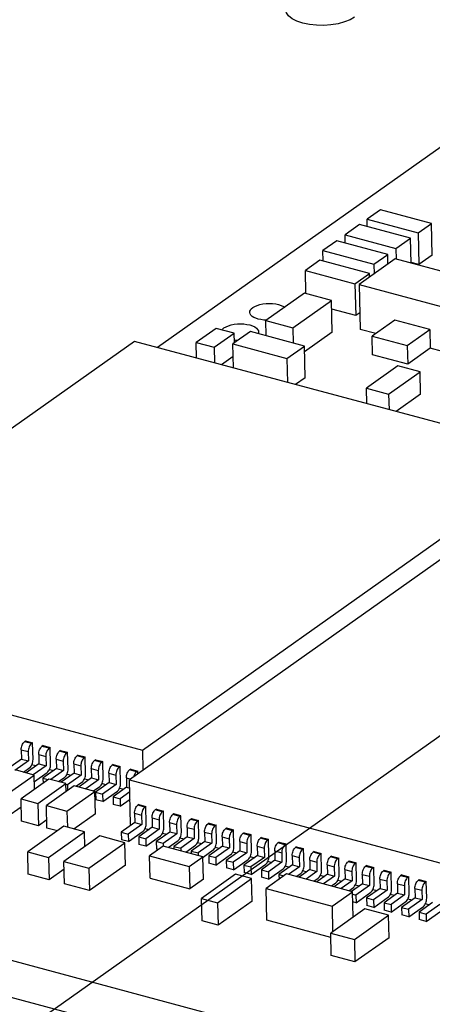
# Model space of a CAD drawing. Header units: millimetres. Extents: x 6 to 414, y 7 to 290.
# Tile 247 of 256: x 154.476 to 155.465, y 163.465 to 165.826. Entities that reach past the tile are written whole.
import ezdxf

# ---------------------------------------------------------------- set-up
doc = ezdxf.new("R2010")
doc.units = ezdxf.units.MM
doc.header["$LTSCALE"] = 23.1
doc.layers.get('0').update_dxf_attribs({"linetype": 'CONTINUOUS'})

msp = doc.modelspace()

# ---------------------------------------------------------------- linework, layer by layer
at = {"color": 7, "linetype": 'Continuous'}
for p, q in [((153.9561, 163.0259), (158.0754, 165.9475)), ((155.5332, 165.555), (154.8067, 165.0397)), ((155.3408, 165.3704), (155.3089, 165.3478)), ((155.463, 165.3376), (155.3408, 165.3704)), ((155.3089, 165.3478), (155.4311, 165.315)), ((155.3094, 165.3299), (155.3089, 165.3478)), ((155.2907, 165.3349), (155.2559, 165.3102)), ((155.4129, 165.3021), (155.2907, 165.3349)), ((155.4311, 165.315), (155.463, 165.3376)), ((155.4648, 165.2615), (155.463, 165.3376)), ((155.2559, 165.3102), (155.3781, 165.2774)), ((155.2563, 165.2908), (155.2559, 165.3102)), ((155.3781, 165.2774), (155.4129, 165.3021)), ((155.4144, 165.2423), (155.4129, 165.3021)), ((155.4311, 165.315), (155.4329, 165.2389)), ((155.2361, 165.2962), (155.2028, 165.2725)), ((155.3584, 165.2634), (155.2361, 165.2962)), ((155.3781, 165.2774), (155.3787, 165.2518)), ((155.2028, 165.2725), (155.325, 165.2397)), ((155.2034, 165.2472), (155.2028, 165.2725)), ((155.3765, 165.2524), (155.2898, 165.1909)), ((155.325, 165.2397), (155.3584, 165.2634)), ((155.3589, 165.24), (155.3584, 165.2634)), ((155.6285, 165.1848), (155.3765, 165.2524)), ((155.4648, 165.2615), (155.4329, 165.2389)), ((155.1958, 165.2492), (155.1609, 165.2245)), ((155.3146, 165.2173), (155.1958, 165.2492)), ((155.325, 165.2397), (155.3256, 165.2163)), ((155.4329, 165.2389), (155.4143, 165.2439)), ((155.1609, 165.2245), (155.2797, 165.1926)), ((155.1622, 165.1694), (155.1609, 165.2245)), ((155.2797, 165.1926), (155.3146, 165.2173)), ((155.3148, 165.2087), (155.3146, 165.2173)), ((155.2797, 165.1926), (155.2815, 165.1165)), ((155.2898, 165.1909), (155.5418, 165.1233)), ((155.2898, 165.1909), (155.2923, 165.0835)), ((155.159, 165.1702), (155.0663, 165.1045)), ((155.2237, 165.1529), (155.159, 165.1702)), ((155.1309, 165.0871), (155.2237, 165.1529)), ((155.2255, 165.0768), (155.2237, 165.1529)), ((155.2815, 165.1165), (155.2242, 165.1319)), ((155.2914, 165.1235), (155.2815, 165.1165)), ((154.9472, 165.086), (154.8994, 165.052)), ((154.9902, 165.0744), (154.9472, 165.086)), ((155.0679, 165.1056), (155.061, 165.106)), ((155.0663, 165.1045), (155.1309, 165.0871)), ((155.0671, 165.068), (155.0663, 165.1045)), ((155.1309, 165.0871), (155.1318, 165.0506)), ((155.3752, 165.1057), (155.321, 165.0673)), ((155.4593, 165.0832), (155.3752, 165.1057)), ((154.9424, 165.0405), (154.9902, 165.0744)), ((155.0291, 165.0781), (154.9874, 165.0485)), ((154.9908, 165.0509), (154.9902, 165.0744)), ((155.1585, 165.0434), (155.0291, 165.0781)), ((155.2255, 165.0768), (155.1589, 165.0295)), ((155.3298, 165.0734), (155.2923, 165.0835)), ((155.321, 165.0673), (155.4051, 165.0447)), ((155.3221, 165.0225), (155.321, 165.0673)), ((155.4051, 165.0447), (155.4593, 165.0832)), ((155.4593, 165.0832), (155.4603, 165.0384)), ((154.7513, 165.0546), (153.754, 164.3472)), ((155.7678, 164.7818), (154.7513, 165.0546)), ((154.8994, 165.052), (154.9424, 165.0405)), ((154.9003, 165.0146), (154.8994, 165.052)), ((154.9424, 165.0405), (154.9433, 165.0031)), ((154.9874, 165.0485), (155.1168, 165.0138)), ((154.9888, 164.9909), (154.9874, 165.0485)), ((155.1168, 165.0138), (155.1585, 165.0434)), ((155.1603, 164.9673), (155.1585, 165.0434)), ((155.4051, 165.0447), (155.4061, 165)), ((155.4603, 165.0384), (155.4061, 165)), ((155.5443, 165.0159), (155.4603, 165.0384)), ((154.9881, 165.0183), (154.9602, 164.9985)), ((155.4061, 165), (155.3221, 165.0225)), ((155.1168, 165.0138), (155.1182, 164.9561)), ((155.3829, 164.9958), (155.3077, 164.9425)), ((155.4357, 164.9816), (155.3829, 164.9958)), ((155.1603, 164.9673), (155.1373, 164.951)), ((155.3605, 164.9283), (155.4357, 164.9816)), ((155.4369, 164.9279), (155.4357, 164.9816)), ((155.3077, 164.9425), (155.3605, 164.9283)), ((155.3086, 164.905), (155.3077, 164.9425)), ((155.3605, 164.9283), (155.3614, 164.8909)), ((155.4369, 164.9279), (155.3783, 164.8863)), ((154.7705, 164.0745), (155.7678, 164.7818)), ((155.7369, 164.7106), (154.7396, 164.0033)), ((153.754, 164.3472), (154.7705, 164.0745)), ((154.4903, 164.0963), (154.4876, 164.0943)), ((154.5044, 164.0898), (154.4876, 164.0943)), ((154.4903, 164.0963), (154.5071, 164.0918)), ((154.4798, 164.0752), (154.4966, 164.0706)), ((154.4798, 164.0752), (154.4803, 164.0528)), ((154.4966, 164.0706), (154.4971, 164.0483)), ((154.5071, 164.0918), (154.5044, 164.0898)), ((154.5081, 164.0515), (154.5071, 164.0918)), ((154.5323, 164.085), (154.5296, 164.0831)), ((154.5464, 164.0786), (154.5296, 164.0831)), ((154.5323, 164.085), (154.5491, 164.0805)), ((154.5491, 164.0805), (154.5464, 164.0786)), ((154.5501, 164.0402), (154.5491, 164.0805)), ((154.5743, 164.0737), (154.5716, 164.0718)), ((154.5884, 164.0673), (154.5716, 164.0718)), ((154.5743, 164.0737), (154.5911, 164.0692)), ((154.7705, 164.0745), (154.7716, 164.026)), ((154.4803, 164.0528), (154.4478, 164.0297)), ((154.4971, 164.0483), (154.4646, 164.0252)), ((154.4803, 164.0528), (154.4971, 164.0483)), ((154.5218, 164.0639), (154.5386, 164.0594)), ((154.5218, 164.0639), (154.5223, 164.0415)), ((154.5386, 164.0594), (154.5392, 164.037)), ((154.5638, 164.0526), (154.5806, 164.0481)), ((154.5638, 164.0526), (154.5644, 164.0302)), ((154.5806, 164.0481), (154.5812, 164.0257)), ((154.5911, 164.0692), (154.5884, 164.0673)), ((154.5921, 164.0289), (154.5911, 164.0692)), ((154.6164, 164.0625), (154.6136, 164.0605)), ((154.6304, 164.056), (154.6136, 164.0605)), ((154.6164, 164.0625), (154.6332, 164.0579)), ((154.6332, 164.0579), (154.6304, 164.056)), ((154.6341, 164.0177), (154.6332, 164.0579)), ((154.6584, 164.0512), (154.6556, 164.0493)), ((154.6724, 164.0448), (154.6556, 164.0493)), ((154.6584, 164.0512), (154.6752, 164.0467)), ((154.6752, 164.0467), (154.6724, 164.0448)), ((154.6761, 164.0064), (154.6752, 164.0467)), ((154.5109, 164.0145), (154.4684, 164.0259)), ((154.485, 164.0214), (154.5003, 164.0323)), ((154.5223, 164.0415), (154.4916, 164.0197)), ((154.515, 164.0363), (154.5048, 164.039)), ((154.5392, 164.037), (154.5084, 164.0151)), ((154.5223, 164.0415), (154.5392, 164.037)), ((154.5644, 164.0302), (154.5318, 164.0072)), ((154.557, 164.025), (154.5468, 164.0278)), ((154.5812, 164.0257), (154.5504, 164.0039)), ((154.5644, 164.0302), (154.5812, 164.0257)), ((154.6058, 164.0413), (154.6226, 164.0368)), ((154.6058, 164.0413), (154.6064, 164.019)), ((154.6226, 164.0368), (154.6232, 164.0145)), ((154.6478, 164.0301), (154.6646, 164.0256)), ((154.6478, 164.0301), (154.6484, 164.0077)), ((154.6646, 164.0256), (154.6652, 164.0032)), ((154.7004, 164.0399), (154.6977, 164.038)), ((154.7145, 164.0335), (154.6977, 164.038)), ((154.7004, 164.0399), (154.7172, 164.0354)), ((154.7172, 164.0354), (154.7145, 164.0335)), ((154.7181, 163.9951), (154.7172, 164.0354)), ((154.7424, 164.0286), (154.7397, 164.0267)), ((154.7565, 164.0222), (154.7397, 164.0267)), ((154.7424, 164.0286), (154.7592, 164.0241)), ((154.7592, 164.0241), (154.7565, 164.0222)), ((154.7593, 164.0173), (154.7592, 164.0241)), ((154.4439, 163.967), (154.5109, 164.0145)), ((154.5463, 164.005), (154.4794, 163.9575)), ((154.5117, 163.9804), (154.5109, 164.0145)), ((154.5113, 163.999), (154.5423, 164.021)), ((154.5318, 164.0072), (154.5446, 164.0037)), ((154.5318, 164.0072), (154.5321, 163.9949)), ((154.5868, 163.9941), (154.5463, 164.005)), ((154.569, 163.9989), (154.5843, 164.0097)), ((154.6064, 164.019), (154.5756, 163.9971)), ((154.599, 164.0137), (154.5888, 164.0165)), ((154.6232, 164.0145), (154.5906, 163.9914)), ((154.6064, 164.019), (154.6232, 164.0145)), ((154.6484, 164.0077), (154.6176, 163.9858)), ((154.641, 164.0025), (154.6308, 164.0052)), ((154.6652, 164.0032), (154.6344, 163.9813)), ((154.6484, 164.0077), (154.6652, 164.0032)), ((154.6898, 164.0188), (154.7066, 164.0143)), ((154.6898, 164.0188), (154.6904, 163.9964)), ((154.7066, 164.0143), (154.7072, 163.9919)), ((154.7318, 164.0075), (154.7418, 164.0048)), ((154.7318, 164.0075), (154.7324, 163.9851)), ((154.7396, 164.0033), (155.7561, 163.7305)), ((154.7421, 163.8958), (154.7396, 164.0033)), ((154.5199, 163.9466), (154.5868, 163.9941)), ((154.6071, 163.9887), (154.5401, 163.9412)), ((154.5864, 163.9925), (154.5906, 163.9914)), ((154.5873, 163.9746), (154.5868, 163.9941)), ((154.5895, 163.9279), (154.6564, 163.9754)), ((154.5906, 163.9914), (154.591, 163.9772)), ((154.6564, 163.9754), (154.6071, 163.9887)), ((154.611, 163.9876), (154.6263, 163.9985)), ((154.653, 163.9763), (154.6683, 163.9872)), ((154.6577, 163.9217), (154.6564, 163.9754)), ((154.6904, 163.9964), (154.6578, 163.9734)), ((154.683, 163.9912), (154.6728, 163.9939)), ((154.7072, 163.9919), (154.6747, 163.9688)), ((154.6751, 163.9509), (154.7103, 163.9759)), ((154.6904, 163.9964), (154.7072, 163.9919)), ((154.7324, 163.9851), (154.6999, 163.9621)), ((154.725, 163.9799), (154.7148, 163.9827)), ((154.7324, 163.9851), (154.7401, 163.9831)), ((154.4794, 163.9575), (154.5199, 163.9466)), ((154.4807, 163.9038), (154.4794, 163.9575)), ((154.6578, 163.9734), (154.6747, 163.9688)), ((154.6578, 163.9734), (154.6583, 163.9554)), ((154.6751, 163.9509), (154.6583, 163.9554)), ((154.6747, 163.9688), (154.6751, 163.9509)), ((154.6999, 163.9621), (154.7167, 163.9576)), ((154.6999, 163.9621), (154.7003, 163.9442)), ((154.7403, 163.9743), (154.7167, 163.9576)), ((154.7167, 163.9576), (154.7171, 163.9397)), ((154.7171, 163.9397), (154.7407, 163.9564)), ((154.4798, 163.9378), (154.4452, 163.9133)), ((154.5199, 163.9466), (154.5212, 163.8929)), ((154.5401, 163.9412), (154.5895, 163.9279)), ((154.5414, 163.8875), (154.5401, 163.9412)), ((154.5895, 163.9279), (154.5904, 163.8894)), ((154.7171, 163.9397), (154.7003, 163.9442)), ((154.7619, 163.9439), (154.7592, 163.942)), ((154.776, 163.9375), (154.7592, 163.942)), ((154.7619, 163.9439), (154.7787, 163.9394)), ((154.7787, 163.9394), (154.776, 163.9375)), ((154.7796, 163.8991), (154.7787, 163.9394)), ((154.8039, 163.9327), (154.8012, 163.9307)), ((154.818, 163.9262), (154.8012, 163.9307)), ((154.8039, 163.9327), (154.8207, 163.9281)), ((154.8207, 163.9281), (154.818, 163.9262)), ((154.8216, 163.8879), (154.8207, 163.9281)), ((153.207, 163.9051), (155.7147, 163.2322)), ((154.5409, 163.9069), (154.5212, 163.8929)), ((154.6577, 163.9217), (154.6061, 163.8851)), ((154.7514, 163.9228), (154.7682, 163.9183)), ((154.7514, 163.9228), (154.7519, 163.9004)), ((154.7682, 163.9183), (154.7687, 163.8959)), ((154.7934, 163.9115), (154.8102, 163.907)), ((154.7934, 163.9115), (154.7939, 163.8892)), ((154.8102, 163.907), (154.8107, 163.8846)), ((154.8459, 163.9214), (154.8432, 163.9195)), ((154.86, 163.915), (154.8432, 163.9195)), ((154.8627, 163.9169), (154.8459, 163.9214)), ((154.8627, 163.9169), (154.86, 163.915)), ((154.8636, 163.8766), (154.8627, 163.9169)), ((154.8879, 163.9101), (154.8852, 163.9082)), ((154.902, 163.9037), (154.8852, 163.9082)), ((154.8879, 163.9101), (154.9047, 163.9056)), ((154.9047, 163.9056), (154.902, 163.9037)), ((154.9056, 163.8653), (154.9047, 163.9056)), ((154.5212, 163.8929), (154.4807, 163.9038)), ((154.5819, 163.8917), (154.4953, 163.8303)), ((154.5664, 163.8807), (154.5414, 163.8875)), ((154.6316, 163.8783), (154.5819, 163.8917)), ((154.7519, 163.9004), (154.7194, 163.8774)), ((154.7687, 163.8959), (154.7362, 163.8729)), ((154.7421, 163.8958), (154.7445, 163.8952)), ((154.7519, 163.9004), (154.7687, 163.8959)), ((154.7939, 163.8892), (154.7614, 163.8661)), ((154.7763, 163.8867), (154.7865, 163.8839)), ((154.8107, 163.8846), (154.7782, 163.8616)), ((154.7939, 163.8892), (154.8107, 163.8846)), ((154.8354, 163.9003), (154.8522, 163.8958)), ((154.8354, 163.9003), (154.8359, 163.8779)), ((154.8522, 163.8958), (154.8527, 163.8734)), ((154.8774, 163.889), (154.8942, 163.8845)), ((154.8774, 163.889), (154.8779, 163.8666)), ((154.8942, 163.8845), (154.8947, 163.8621)), ((154.9299, 163.8988), (154.9272, 163.8969)), ((154.944, 163.8924), (154.9272, 163.8969)), ((154.9299, 163.8988), (154.9467, 163.8943)), ((154.9467, 163.8943), (154.944, 163.8924)), ((154.9477, 163.854), (154.9467, 163.8943)), ((154.9719, 163.8876), (154.9692, 163.8856)), ((154.986, 163.8811), (154.9692, 163.8856)), ((154.9719, 163.8876), (154.9887, 163.8831)), ((154.9887, 163.8831), (154.986, 163.8811)), ((154.9897, 163.8428), (154.9887, 163.8831)), ((154.5451, 163.8169), (154.6316, 163.8783)), ((154.6685, 163.8684), (154.582, 163.807)), ((154.6325, 163.8429), (154.6316, 163.8783)), ((154.7285, 163.8523), (154.6685, 163.8684)), ((154.7194, 163.8774), (154.7362, 163.8729)), ((154.7194, 163.8774), (154.7198, 163.8595)), ((154.7366, 163.855), (154.7198, 163.8595)), ((154.7362, 163.8729), (154.7366, 163.855)), ((154.7366, 163.855), (154.7718, 163.8799)), ((154.7614, 163.8661), (154.7782, 163.8616)), ((154.7614, 163.8661), (154.7618, 163.8482)), ((154.7782, 163.8616), (154.7786, 163.8437)), ((154.7786, 163.8437), (154.8138, 163.8687)), ((154.8359, 163.8779), (154.8034, 163.8548)), ((154.8183, 163.8754), (154.8285, 163.8727)), ((154.8527, 163.8734), (154.8202, 163.8503)), ((154.832, 163.8405), (154.8558, 163.8574)), ((154.8527, 163.8734), (154.8359, 163.8779)), ((154.8779, 163.8666), (154.8454, 163.8435)), ((154.8603, 163.8641), (154.8705, 163.8614)), ((154.8947, 163.8621), (154.8622, 163.839)), ((154.8779, 163.8666), (154.8947, 163.8621)), ((154.9194, 163.8777), (154.9362, 163.8732)), ((154.9194, 163.8777), (154.9199, 163.8553)), ((154.9362, 163.8732), (154.9367, 163.8508)), ((154.9614, 163.8665), (154.9782, 163.8619)), ((154.9614, 163.8665), (154.9619, 163.8441)), ((154.9782, 163.8619), (154.9787, 163.8396)), ((155.0139, 163.8763), (155.0112, 163.8744)), ((155.028, 163.8699), (155.0112, 163.8744)), ((155.0139, 163.8763), (155.0307, 163.8718)), ((155.0307, 163.8718), (155.028, 163.8699)), ((155.0317, 163.8315), (155.0307, 163.8718)), ((155.0559, 163.865), (155.0532, 163.8631)), ((155.07, 163.8586), (155.0532, 163.8631)), ((155.0559, 163.865), (155.0727, 163.8605)), ((155.0727, 163.8605), (155.07, 163.8586)), ((155.0737, 163.8202), (155.0727, 163.8605)), ((154.642, 163.7909), (154.7285, 163.8523)), ((154.7298, 163.7986), (154.7285, 163.8523)), ((154.7786, 163.8437), (154.7618, 163.8482)), ((154.8199, 163.8437), (154.7873, 163.8206)), ((154.8202, 163.8503), (154.8034, 163.8548)), ((154.8034, 163.8548), (154.8038, 163.8369)), ((154.8085, 163.8356), (154.8038, 163.8369)), ((154.9152, 163.8182), (154.8199, 163.8437)), ((154.8202, 163.8503), (154.8203, 163.8438)), ((154.8454, 163.8435), (154.8622, 163.839)), ((154.8454, 163.8435), (154.8455, 163.8369)), ((154.8622, 163.839), (154.8623, 163.8324)), ((154.874, 163.8292), (154.8978, 163.8461)), ((154.9199, 163.8553), (154.8874, 163.8323)), ((154.9023, 163.8529), (154.9125, 163.8501)), ((154.9367, 163.8508), (154.9042, 163.8278)), ((154.9156, 163.8176), (154.9398, 163.8349)), ((154.9199, 163.8553), (154.9367, 163.8508)), ((154.9619, 163.8441), (154.9294, 163.821)), ((154.9443, 163.8416), (154.9545, 163.8389)), ((154.9787, 163.8396), (154.9462, 163.8165)), ((154.9619, 163.8441), (154.9787, 163.8396)), ((155.0034, 163.8552), (155.0202, 163.8507)), ((155.0034, 163.8552), (155.0039, 163.8328)), ((155.0202, 163.8507), (155.0207, 163.8283)), ((155.0454, 163.8439), (155.0622, 163.8394)), ((155.0454, 163.8439), (155.0459, 163.8215)), ((155.0622, 163.8394), (155.0627, 163.817)), ((155.0979, 163.8538), (155.0952, 163.8518)), ((155.112, 163.8473), (155.0952, 163.8518)), ((155.0979, 163.8538), (155.1147, 163.8492)), ((155.1147, 163.8492), (155.112, 163.8473)), ((155.1157, 163.809), (155.1147, 163.8492)), ((155.1399, 163.8425), (155.1372, 163.8406)), ((155.154, 163.8361), (155.1372, 163.8406)), ((155.1399, 163.8425), (155.1567, 163.838)), ((155.1567, 163.838), (155.154, 163.8361)), ((155.1577, 163.7977), (155.1567, 163.838)), ((154.8791, 163.3674), (153.2091, 163.8156)), ((154.4953, 163.8303), (154.5451, 163.8169)), ((154.4966, 163.7766), (154.4953, 163.8303)), ((154.5451, 163.8169), (154.5464, 163.7632)), ((154.7873, 163.8206), (154.8825, 163.795)), ((154.7886, 163.7669), (154.7873, 163.8206)), ((154.8825, 163.795), (154.9152, 163.8182)), ((154.8874, 163.8323), (154.9042, 163.8278)), ((154.8874, 163.8323), (154.8875, 163.8256)), ((154.9042, 163.8278), (154.9043, 163.8211)), ((154.9165, 163.7645), (154.9152, 163.8182)), ((154.9294, 163.821), (154.9462, 163.8165)), ((154.9294, 163.821), (154.9298, 163.8031)), ((154.9462, 163.8165), (154.9466, 163.7986)), ((154.9466, 163.7986), (154.9818, 163.8236)), ((155.0039, 163.8328), (154.9714, 163.8097)), ((154.9714, 163.8097), (154.9882, 163.8052)), ((154.9714, 163.8097), (154.9718, 163.7918)), ((154.9863, 163.8303), (154.9966, 163.8276)), ((155.0207, 163.8283), (154.9882, 163.8052)), ((154.9886, 163.7873), (155.0238, 163.8123)), ((155.0039, 163.8328), (155.0207, 163.8283)), ((155.0459, 163.8215), (155.0134, 163.7985)), ((155.0283, 163.8191), (155.0386, 163.8163)), ((155.0627, 163.817), (155.0302, 163.794)), ((155.0459, 163.8215), (155.0627, 163.817)), ((155.0879, 163.8103), (155.0554, 163.7872)), ((155.0874, 163.8326), (155.1042, 163.8281)), ((155.0874, 163.8326), (155.0879, 163.8103)), ((155.0879, 163.8103), (155.1047, 163.8057)), ((155.1042, 163.8281), (155.1047, 163.8057)), ((155.1294, 163.8214), (155.1462, 163.8169)), ((155.1294, 163.8214), (155.1299, 163.799)), ((155.1462, 163.8169), (155.1467, 163.7945)), ((155.1714, 163.8101), (155.1882, 163.8056)), ((155.1714, 163.8101), (155.1719, 163.7877)), ((155.1819, 163.8312), (155.1792, 163.8293)), ((155.196, 163.8248), (155.1792, 163.8293)), ((155.1819, 163.8312), (155.1987, 163.8267)), ((155.1987, 163.8267), (155.196, 163.8248)), ((155.1997, 163.7864), (155.1987, 163.8267)), ((155.2239, 163.8199), (155.2212, 163.818)), ((155.238, 163.8135), (155.2212, 163.818)), ((155.2239, 163.8199), (155.2407, 163.8154)), ((155.2407, 163.8154), (155.238, 163.8135)), ((155.2417, 163.7751), (155.2407, 163.8154)), ((154.5824, 163.7888), (154.5464, 163.7632)), ((154.582, 163.807), (154.642, 163.7909)), ((154.5832, 163.7533), (154.582, 163.807)), ((154.642, 163.7909), (154.6432, 163.7372)), ((154.7298, 163.7986), (154.6432, 163.7372)), ((154.8825, 163.795), (154.8838, 163.7413)), ((154.9466, 163.7986), (154.9298, 163.8031)), ((154.9886, 163.7873), (154.9718, 163.7918)), ((154.9882, 163.8052), (154.9886, 163.7873)), ((155.0134, 163.7985), (155.0302, 163.794)), ((155.0134, 163.7985), (155.0138, 163.7806)), ((155.0302, 163.794), (155.0306, 163.7761)), ((155.0306, 163.7761), (155.0659, 163.801)), ((155.0554, 163.7872), (155.0722, 163.7827)), ((155.0554, 163.7872), (155.0558, 163.7693)), ((155.0703, 163.8078), (155.0806, 163.805)), ((155.1047, 163.8057), (155.0722, 163.7827)), ((155.0726, 163.7648), (155.1079, 163.7898)), ((155.1299, 163.799), (155.0974, 163.7759)), ((155.1123, 163.7965), (155.1226, 163.7938)), ((155.1467, 163.7945), (155.1206, 163.7759)), ((155.1299, 163.799), (155.1467, 163.7945)), ((155.1719, 163.7877), (155.1458, 163.7692)), ((155.1719, 163.7877), (155.1887, 163.7832)), ((155.1882, 163.8056), (155.1887, 163.7832)), ((155.2134, 163.7988), (155.2302, 163.7943)), ((155.2134, 163.7988), (155.2139, 163.7764)), ((155.2302, 163.7943), (155.2307, 163.7719)), ((155.2554, 163.7876), (155.2722, 163.783)), ((155.2554, 163.7876), (155.2559, 163.7652)), ((155.2659, 163.8087), (155.2632, 163.8067)), ((155.28, 163.8022), (155.2632, 163.8067)), ((155.2659, 163.8087), (155.2827, 163.8042)), ((155.2827, 163.8042), (155.28, 163.8022)), ((155.2837, 163.7639), (155.2827, 163.8042)), ((155.3079, 163.7974), (155.3052, 163.7955)), ((155.322, 163.791), (155.3052, 163.7955)), ((155.3079, 163.7974), (155.3247, 163.7929)), ((155.3247, 163.7929), (155.322, 163.791)), ((155.3257, 163.7526), (155.3247, 163.7929)), ((155.3499, 163.7861), (155.3472, 163.7842)), ((155.3499, 163.7861), (155.3667, 163.7816)), ((154.5464, 163.7632), (154.4966, 163.7766)), ((154.7886, 163.7669), (154.8838, 163.7413)), ((154.9165, 163.7645), (154.8838, 163.7413)), ((154.9936, 163.7764), (154.9119, 163.7185)), ((154.9504, 163.7082), (155.032, 163.7661)), ((155.032, 163.7661), (154.9936, 163.7764)), ((155.0306, 163.7761), (155.0138, 163.7806)), ((155.0333, 163.7124), (155.032, 163.7661)), ((155.0726, 163.7648), (155.0558, 163.7693)), ((155.116, 163.7772), (155.0666, 163.7422)), ((155.0722, 163.7827), (155.0726, 163.7648)), ((155.0974, 163.7759), (155.1096, 163.7727)), ((155.0974, 163.7759), (155.0977, 163.7642)), ((155.2742, 163.7347), (155.116, 163.7772)), ((155.1392, 163.771), (155.1499, 163.7785)), ((155.1543, 163.7852), (155.1646, 163.7825)), ((155.1887, 163.7832), (155.1626, 163.7647)), ((155.1812, 163.7597), (155.1919, 163.7672)), ((155.2139, 163.7764), (155.1878, 163.7579)), ((155.1963, 163.774), (155.2066, 163.7712)), ((155.2307, 163.7719), (155.2046, 163.7534)), ((155.2139, 163.7764), (155.2307, 163.7719)), ((155.2559, 163.7652), (155.2298, 163.7466)), ((155.2383, 163.7627), (155.2486, 163.76)), ((155.2559, 163.7652), (155.2727, 163.7607)), ((155.2722, 163.783), (155.2727, 163.7607)), ((155.2974, 163.7763), (155.3142, 163.7718)), ((155.2974, 163.7763), (155.2979, 163.7539)), ((155.3142, 163.7718), (155.3147, 163.7494)), ((155.3394, 163.765), (155.3562, 163.7605)), ((155.3394, 163.765), (155.34, 163.7426)), ((155.364, 163.7797), (155.3472, 163.7842)), ((155.3667, 163.7816), (155.364, 163.7797)), ((155.3677, 163.7413), (155.3667, 163.7816)), ((155.3919, 163.7749), (155.3892, 163.7729)), ((155.406, 163.7684), (155.3892, 163.7729)), ((155.3919, 163.7749), (155.4088, 163.7703)), ((155.4088, 163.7703), (155.406, 163.7684)), ((155.4097, 163.7301), (155.4088, 163.7703)), ((155.434, 163.7636), (155.4312, 163.7617)), ((155.434, 163.7636), (155.4508, 163.7591)), ((154.6432, 163.7372), (154.5832, 163.7533)), ((155.0666, 163.7422), (155.2248, 163.6997)), ((155.0684, 163.6661), (155.0666, 163.7422)), ((155.2232, 163.7484), (155.2339, 163.756)), ((155.2727, 163.7607), (155.2466, 163.7421)), ((155.2652, 163.7371), (155.2759, 163.7447)), ((155.2979, 163.7539), (155.2718, 163.7354)), ((155.2804, 163.7514), (155.2906, 163.7487)), ((155.3147, 163.7494), (155.2822, 163.7263)), ((155.2979, 163.7539), (155.3147, 163.7494)), ((155.34, 163.7426), (155.3074, 163.7196)), ((155.3224, 163.7402), (155.3326, 163.7374)), ((155.34, 163.7426), (155.3568, 163.7381)), ((155.3562, 163.7605), (155.3568, 163.7381)), ((155.3814, 163.7537), (155.3982, 163.7492)), ((155.3814, 163.7537), (155.382, 163.7314)), ((155.3982, 163.7492), (155.3988, 163.7268)), ((155.4234, 163.7425), (155.4402, 163.738)), ((155.4234, 163.7425), (155.424, 163.7201)), ((155.448, 163.7572), (155.4312, 163.7617)), ((155.4508, 163.7591), (155.448, 163.7572)), ((155.4517, 163.7188), (155.4508, 163.7591)), ((154.9119, 163.7185), (154.9504, 163.7082)), ((154.9132, 163.6648), (154.9119, 163.7185)), ((155.2248, 163.6997), (155.2742, 163.7347)), ((155.2756, 163.6737), (155.2742, 163.7347)), ((155.2743, 163.7285), (155.2822, 163.7263)), ((155.2822, 163.7263), (155.2827, 163.7084)), ((155.2827, 163.7084), (155.3179, 163.7334)), ((155.3074, 163.7196), (155.3242, 163.7151)), ((155.3074, 163.7196), (155.3079, 163.7017)), ((155.3568, 163.7381), (155.3242, 163.7151)), ((155.3247, 163.6972), (155.3599, 163.7221)), ((155.382, 163.7314), (155.3494, 163.7083)), ((155.3644, 163.7289), (155.3746, 163.7261)), ((155.3988, 163.7268), (155.3662, 163.7038)), ((155.382, 163.7314), (155.3988, 163.7268)), ((155.424, 163.7201), (155.3914, 163.697)), ((155.4064, 163.7176), (155.4166, 163.7149)), ((155.4408, 163.7156), (155.4082, 163.6925)), ((155.424, 163.7201), (155.4408, 163.7156)), ((155.4402, 163.738), (155.4408, 163.7156)), ((154.9504, 163.7082), (154.9516, 163.6545)), ((155.0333, 163.7124), (154.9516, 163.6545)), ((155.3032, 163.6933), (155.2216, 163.6354)), ((155.2248, 163.6997), (155.2262, 163.6387)), ((155.2827, 163.7084), (155.2747, 163.7105)), ((155.3601, 163.6781), (155.3032, 163.6933)), ((155.3247, 163.6972), (155.3079, 163.7017)), ((155.3242, 163.7151), (155.3247, 163.6972)), ((155.3494, 163.7083), (155.3662, 163.7038)), ((155.3494, 163.7083), (155.3499, 163.6904)), ((155.3662, 163.7038), (155.3667, 163.6859)), ((155.3667, 163.6859), (155.4019, 163.7109)), ((155.3914, 163.697), (155.4082, 163.6925)), ((155.3914, 163.697), (155.3919, 163.6791)), ((155.4082, 163.6925), (155.4087, 163.6746)), ((155.4087, 163.6746), (155.4439, 163.6996)), ((155.466, 163.7088), (155.4334, 163.6857)), ((155.4484, 163.7063), (155.4586, 163.7036)), ((155.4828, 163.7043), (155.4502, 163.6812)), ((155.2784, 163.6201), (155.3601, 163.6781)), ((155.3667, 163.6859), (155.3499, 163.6904)), ((155.3614, 163.6243), (155.3601, 163.6781)), ((155.4087, 163.6746), (155.3919, 163.6791)), ((155.4334, 163.6857), (155.4502, 163.6812)), ((155.4334, 163.6857), (155.4339, 163.6678)), ((155.4502, 163.6812), (155.4507, 163.6633)), ((155.4507, 163.6633), (155.4859, 163.6883)), ((154.9516, 163.6545), (154.9132, 163.6648)), ((155.2218, 163.6249), (155.0684, 163.6661)), ((155.4507, 163.6633), (155.4339, 163.6678)), ((155.2216, 163.6354), (155.2784, 163.6201)), ((155.2228, 163.5817), (155.2216, 163.6354)), ((155.3614, 163.6243), (155.2797, 163.5664)), ((155.2784, 163.6201), (155.2797, 163.5664)), ((155.2797, 163.5664), (155.2228, 163.5817))]:
    msp.add_line(p, q, dxfattribs=at)
for points in [[(155.2789, 165.8325), (155.268, 165.8261), (155.2546, 165.8208), (155.2393, 165.8167), (155.2222, 165.8139), (155.2048, 165.8127), (155.1873, 165.813), (155.1704, 165.8148), (155.1545, 165.8181), (155.1407, 165.8227), (155.1294, 165.8285), (155.1208, 165.8352), (155.1153, 165.8426), (155.1133, 165.8504), (155.1147, 165.8582), (155.1195, 165.8658), (155.1277, 165.873)], [(155.0275, 165.1245), (155.0277, 165.1268), (155.029, 165.1299), (155.0313, 165.1329), (155.0347, 165.1358)], [(155.0347, 165.1358), (155.0396, 165.1387), (155.0454, 165.1411), (155.052, 165.1431), (155.0593, 165.1445), (155.0668, 165.1454), (155.0746, 165.1457), (155.0823, 165.1453), (155.0898, 165.1444), (155.0967, 165.1429), (155.1029, 165.1409), (155.1082, 165.1385), (155.1113, 165.1364)], [(155.0481, 165.1083), (155.0424, 165.1102), (155.0376, 165.1123), (155.0336, 165.1148), (155.0305, 165.1176), (155.0285, 165.1206), (155.0276, 165.1236), (155.0275, 165.1245)], [(154.9611, 165.0822), (154.9621, 165.0837), (154.9658, 165.0869)], [(154.9658, 165.0869), (154.9708, 165.0898), (154.9765, 165.0923), (154.9832, 165.0942), (154.9904, 165.0957), (154.998, 165.0966), (155.0057, 165.0968), (155.0135, 165.0965), (155.0209, 165.0956), (155.0279, 165.0941), (155.0341, 165.0921), (155.0394, 165.0896), (155.0436, 165.0868), (155.0465, 165.0836), (155.0483, 165.0803), (155.0486, 165.0779)], [(155.061, 165.106), (155.0544, 165.1069), (155.0481, 165.1083)], [(155.0486, 165.0779), (155.0486, 165.0768), (155.0476, 165.0732), (155.0475, 165.0732)], [(154.9991, 165.0568), (154.9938, 165.0571), (154.9906, 165.0574)], [(154.4798, 164.0752), (154.4799, 164.078), (154.4803, 164.0808), (154.481, 164.0836), (154.482, 164.0863), (154.4832, 164.0889), (154.4845, 164.0911), (154.486, 164.0929), (154.4876, 164.0943)], [(154.5044, 164.0898), (154.5028, 164.0884), (154.5013, 164.0866), (154.5, 164.0843), (154.4988, 164.0818), (154.4978, 164.0791), (154.4971, 164.0763), (154.4967, 164.0735), (154.4966, 164.0706)], [(154.5218, 164.0639), (154.5219, 164.0667), (154.5223, 164.0695), (154.523, 164.0723), (154.524, 164.0751), (154.5252, 164.0776), (154.5265, 164.0798), (154.528, 164.0816), (154.5296, 164.0831)], [(154.5464, 164.0786), (154.5448, 164.0771), (154.5433, 164.0753), (154.542, 164.0731), (154.5408, 164.0706), (154.5398, 164.0678), (154.5391, 164.065), (154.5387, 164.0622), (154.5386, 164.0594)], [(154.5638, 164.0526), (154.5639, 164.0554), (154.5643, 164.0582), (154.565, 164.0611), (154.566, 164.0638), (154.5672, 164.0663), (154.5685, 164.0685), (154.57, 164.0704), (154.5716, 164.0718)], [(154.5003, 164.0323), (154.5019, 164.0337), (154.5034, 164.0355), (154.5048, 164.0378), (154.5059, 164.0403), (154.5069, 164.043), (154.5076, 164.0459), (154.508, 164.0487), (154.5081, 164.0515)], [(154.5884, 164.0673), (154.5868, 164.0659), (154.5853, 164.064), (154.584, 164.0618), (154.5828, 164.0593), (154.5818, 164.0566), (154.5811, 164.0537), (154.5807, 164.0509), (154.5806, 164.0481)], [(154.6058, 164.0413), (154.6059, 164.0442), (154.6063, 164.047), (154.607, 164.0498), (154.608, 164.0525), (154.6092, 164.055), (154.6105, 164.0573), (154.612, 164.0591), (154.6136, 164.0605)], [(154.6304, 164.056), (154.6288, 164.0546), (154.6273, 164.0528), (154.626, 164.0505), (154.6248, 164.048), (154.6238, 164.0453), (154.6231, 164.0425), (154.6227, 164.0397), (154.6226, 164.0368)], [(154.6478, 164.0301), (154.6479, 164.0329), (154.6483, 164.0357), (154.649, 164.0385), (154.65, 164.0413), (154.6512, 164.0438), (154.6525, 164.046), (154.654, 164.0478), (154.6556, 164.0493)], [(154.5423, 164.021), (154.5439, 164.0225), (154.5454, 164.0243), (154.5468, 164.0265), (154.5479, 164.029), (154.5489, 164.0317), (154.5496, 164.0346), (154.55, 164.0374), (154.5501, 164.0402)], [(154.5843, 164.0097), (154.5859, 164.0112), (154.5874, 164.013), (154.5888, 164.0152), (154.5899, 164.0178), (154.5909, 164.0205), (154.5916, 164.0233), (154.592, 164.0261), (154.5921, 164.0289)], [(154.6724, 164.0448), (154.6708, 164.0433), (154.6693, 164.0415), (154.668, 164.0393), (154.6668, 164.0367), (154.6658, 164.034), (154.6651, 164.0312), (154.6647, 164.0284), (154.6646, 164.0256)], [(154.6898, 164.0188), (154.6899, 164.0216), (154.6903, 164.0244), (154.691, 164.0273), (154.692, 164.03), (154.6932, 164.0325), (154.6945, 164.0347), (154.696, 164.0365), (154.6977, 164.038)], [(154.7145, 164.0335), (154.7128, 164.032), (154.7113, 164.0302), (154.71, 164.028), (154.7088, 164.0255), (154.7078, 164.0227), (154.7071, 164.0199), (154.7068, 164.0171), (154.7066, 164.0143)], [(154.733, 164.016), (154.734, 164.0187), (154.7352, 164.0212), (154.7365, 164.0235), (154.738, 164.0253), (154.7397, 164.0267)], [(154.7565, 164.0222), (154.7548, 164.0208), (154.7533, 164.0189), (154.752, 164.0167), (154.7508, 164.0142), (154.7499, 164.0115), (154.7496, 164.0103)], [(154.6263, 163.9985), (154.6279, 163.9999), (154.6294, 164.0017), (154.6308, 164.004), (154.632, 164.0065), (154.6329, 164.0092), (154.6336, 164.012), (154.634, 164.0148), (154.6341, 164.0177)], [(154.6683, 163.9872), (154.6699, 163.9886), (154.6714, 163.9905), (154.6728, 163.9927), (154.674, 163.9952), (154.6749, 163.9979), (154.6756, 164.0008), (154.676, 164.0036), (154.6761, 164.0064)], [(154.7318, 164.0075), (154.732, 164.0103), (154.7324, 164.0131), (154.733, 164.016)], [(154.7103, 163.9759), (154.7119, 163.9774), (154.7134, 163.9792), (154.7148, 163.9814), (154.716, 163.9839), (154.7169, 163.9867), (154.7176, 163.9895), (154.718, 163.9923), (154.7181, 163.9951)], [(154.7514, 163.9228), (154.7515, 163.9256), (154.7519, 163.9284), (154.7526, 163.9313), (154.7535, 163.934), (154.7547, 163.9365), (154.7561, 163.9387), (154.7575, 163.9406), (154.7592, 163.942)], [(154.776, 163.9375), (154.7743, 163.936), (154.7729, 163.9342), (154.7715, 163.932), (154.7703, 163.9295), (154.7694, 163.9268), (154.7687, 163.9239), (154.7683, 163.9211), (154.7682, 163.9183)], [(154.7934, 163.9115), (154.7935, 163.9144), (154.7939, 163.9172), (154.7946, 163.92), (154.7955, 163.9227), (154.7967, 163.9252), (154.7981, 163.9275), (154.7995, 163.9293), (154.8012, 163.9307)], [(154.818, 163.9262), (154.8163, 163.9248), (154.8149, 163.923), (154.8135, 163.9207), (154.8123, 163.9182), (154.8114, 163.9155), (154.8107, 163.9127), (154.8103, 163.9098), (154.8102, 163.907)], [(154.8354, 163.9003), (154.8355, 163.9031), (154.8359, 163.9059), (154.8366, 163.9087), (154.8375, 163.9115), (154.8387, 163.914), (154.8401, 163.9162), (154.8415, 163.918), (154.8432, 163.9195)], [(154.86, 163.915), (154.8584, 163.9135), (154.8569, 163.9117), (154.8555, 163.9095), (154.8543, 163.9069), (154.8534, 163.9042), (154.8527, 163.9014), (154.8523, 163.8986), (154.8522, 163.8958)], [(154.8774, 163.889), (154.8775, 163.8918), (154.8779, 163.8946), (154.8786, 163.8975), (154.8795, 163.9002), (154.8807, 163.9027), (154.8821, 163.9049), (154.8836, 163.9067), (154.8852, 163.9082)], [(154.7718, 163.8799), (154.7734, 163.8814), (154.7749, 163.8832), (154.7763, 163.8854), (154.7775, 163.8879), (154.7784, 163.8907), (154.7791, 163.8935), (154.7795, 163.8963), (154.7796, 163.8991)], [(154.8138, 163.8687), (154.8155, 163.8701), (154.8169, 163.8719), (154.8183, 163.8742), (154.8195, 163.8767), (154.8204, 163.8794), (154.8211, 163.8822), (154.8215, 163.885), (154.8216, 163.8879)], [(154.902, 163.9037), (154.9004, 163.9022), (154.8989, 163.9004), (154.8975, 163.8982), (154.8963, 163.8957), (154.8954, 163.8929), (154.8947, 163.8901), (154.8943, 163.8873), (154.8942, 163.8845)], [(154.9194, 163.8777), (154.9195, 163.8805), (154.9199, 163.8833), (154.9206, 163.8862), (154.9215, 163.8889), (154.9227, 163.8914), (154.9241, 163.8937), (154.9256, 163.8955), (154.9272, 163.8969)], [(154.944, 163.8924), (154.9424, 163.891), (154.9409, 163.8891), (154.9395, 163.8869), (154.9383, 163.8844), (154.9374, 163.8817), (154.9367, 163.8788), (154.9363, 163.876), (154.9362, 163.8732)], [(154.9614, 163.8665), (154.9615, 163.8693), (154.9619, 163.8721), (154.9626, 163.8749), (154.9635, 163.8776), (154.9647, 163.8802), (154.9661, 163.8824), (154.9676, 163.8842), (154.9692, 163.8856)], [(154.986, 163.8811), (154.9844, 163.8797), (154.9829, 163.8779), (154.9815, 163.8756), (154.9803, 163.8731), (154.9794, 163.8704), (154.9787, 163.8676), (154.9783, 163.8648), (154.9782, 163.8619)], [(154.8558, 163.8574), (154.8575, 163.8588), (154.8589, 163.8607), (154.8603, 163.8629), (154.8615, 163.8654), (154.8624, 163.8681), (154.8631, 163.871), (154.8635, 163.8738), (154.8636, 163.8766)], [(154.8978, 163.8461), (154.8995, 163.8476), (154.9009, 163.8494), (154.9023, 163.8516), (154.9035, 163.8541), (154.9044, 163.8569), (154.9051, 163.8597)], [(154.9051, 163.8597), (154.9055, 163.8625), (154.9056, 163.8653)], [(155.0034, 163.8552), (155.0035, 163.858), (155.0039, 163.8608), (155.0046, 163.8636), (155.0055, 163.8664), (155.0067, 163.8689), (155.0081, 163.8711), (155.0096, 163.8729), (155.0112, 163.8744)], [(155.028, 163.8699), (155.0264, 163.8684), (155.0249, 163.8666), (155.0235, 163.8644), (155.0223, 163.8619), (155.0214, 163.8591), (155.0207, 163.8563), (155.0203, 163.8535), (155.0202, 163.8507)], [(155.0454, 163.8439), (155.0455, 163.8467), (155.0459, 163.8495), (155.0466, 163.8524), (155.0475, 163.8551), (155.0487, 163.8576), (155.0501, 163.8598), (155.0516, 163.8617), (155.0532, 163.8631)], [(155.07, 163.8586), (155.0684, 163.8571), (155.0669, 163.8553), (155.0655, 163.8531), (155.0643, 163.8506), (155.0634, 163.8479), (155.0627, 163.845), (155.0623, 163.8422), (155.0622, 163.8394)], [(154.9398, 163.8349), (154.9415, 163.8363), (154.9429, 163.8381), (154.9443, 163.8403), (154.9455, 163.8429), (154.9464, 163.8456), (154.9471, 163.8484), (154.9475, 163.8512), (154.9477, 163.854)], [(154.9818, 163.8236), (154.9835, 163.825), (154.985, 163.8268), (154.9863, 163.8291), (154.9875, 163.8316), (154.9885, 163.8343), (154.9891, 163.8372), (154.9895, 163.84), (154.9897, 163.8428)], [(155.0874, 163.8326), (155.0875, 163.8355), (155.0879, 163.8383), (155.0886, 163.8411), (155.0895, 163.8438), (155.0907, 163.8463), (155.0921, 163.8486), (155.0936, 163.8504), (155.0952, 163.8518)], [(155.112, 163.8473), (155.1104, 163.8459), (155.1089, 163.8441), (155.1075, 163.8418), (155.1064, 163.8393), (155.1054, 163.8366), (155.1047, 163.8338), (155.1043, 163.8309), (155.1042, 163.8281)], [(155.1294, 163.8214), (155.1295, 163.8242), (155.1299, 163.827), (155.1306, 163.8298), (155.1316, 163.8326), (155.1327, 163.8351), (155.1341, 163.8373), (155.1356, 163.8391), (155.1372, 163.8406)], [(155.154, 163.8361), (155.1524, 163.8346), (155.1509, 163.8328), (155.1495, 163.8306), (155.1484, 163.828), (155.1474, 163.8253), (155.1467, 163.8225), (155.1463, 163.8197), (155.1462, 163.8169)], [(155.0238, 163.8123), (155.0255, 163.8138), (155.027, 163.8156), (155.0283, 163.8178), (155.0295, 163.8203), (155.0305, 163.823), (155.0312, 163.8259), (155.0316, 163.8287), (155.0317, 163.8315)], [(155.0659, 163.801), (155.0675, 163.8025), (155.069, 163.8043), (155.0703, 163.8065), (155.0715, 163.809), (155.0725, 163.8118), (155.0732, 163.8146), (155.0736, 163.8174), (155.0737, 163.8202)], [(155.1714, 163.8101), (155.1715, 163.8129), (155.1719, 163.8157), (155.1726, 163.8186), (155.1736, 163.8213), (155.1747, 163.8238), (155.1761, 163.826), (155.1776, 163.8278), (155.1792, 163.8293)], [(155.196, 163.8248), (155.1944, 163.8233), (155.1929, 163.8215), (155.1915, 163.8193), (155.1904, 163.8168), (155.1894, 163.814), (155.1887, 163.8112), (155.1883, 163.8084), (155.1882, 163.8056)], [(155.2134, 163.7988), (155.2135, 163.8016), (155.2139, 163.8044), (155.2146, 163.8073), (155.2156, 163.81), (155.2167, 163.8125), (155.2181, 163.8148), (155.2196, 163.8166), (155.2212, 163.818)], [(155.238, 163.8135), (155.2364, 163.8121), (155.2349, 163.8102), (155.2335, 163.808), (155.2324, 163.8055), (155.2314, 163.8028), (155.2307, 163.7999), (155.2303, 163.7971), (155.2302, 163.7943)], [(155.1079, 163.7898), (155.1095, 163.7912), (155.111, 163.793), (155.1123, 163.7953), (155.1135, 163.7978), (155.1145, 163.8005), (155.1152, 163.8033), (155.1156, 163.8061), (155.1157, 163.809)], [(155.1499, 163.7785), (155.1515, 163.7799), (155.153, 163.7818), (155.1543, 163.784), (155.1555, 163.7865), (155.1565, 163.7892), (155.1572, 163.7921), (155.1576, 163.7949), (155.1577, 163.7977)], [(155.1919, 163.7672), (155.1935, 163.7687), (155.195, 163.7705), (155.1963, 163.7727), (155.1975, 163.7752), (155.1985, 163.778), (155.1992, 163.7808), (155.1996, 163.7836), (155.1997, 163.7864)], [(155.2554, 163.7876), (155.2555, 163.7904), (155.2559, 163.7932), (155.2566, 163.796), (155.2576, 163.7987), (155.2587, 163.8013), (155.2601, 163.8035), (155.2616, 163.8053), (155.2632, 163.8067)], [(155.28, 163.8022), (155.2784, 163.8008), (155.2769, 163.799), (155.2756, 163.7967), (155.2744, 163.7942), (155.2734, 163.7915), (155.2727, 163.7887), (155.2723, 163.7859), (155.2722, 163.783)], [(155.2974, 163.7763), (155.2975, 163.7791), (155.2979, 163.7819), (155.2986, 163.7847), (155.2996, 163.7875), (155.3008, 163.79), (155.3021, 163.7922), (155.3036, 163.794), (155.3052, 163.7955)], [(155.322, 163.791), (155.3204, 163.7895), (155.3189, 163.7877), (155.3176, 163.7855), (155.3164, 163.783), (155.3154, 163.7802), (155.3147, 163.7774), (155.3143, 163.7746), (155.3142, 163.7718)], [(155.2339, 163.756), (155.2355, 163.7574), (155.237, 163.7592), (155.2383, 163.7614), (155.2395, 163.764), (155.2405, 163.7667), (155.2412, 163.7695), (155.2416, 163.7723), (155.2417, 163.7751)], [(155.2759, 163.7447), (155.2775, 163.7461), (155.279, 163.7479), (155.2804, 163.7502), (155.2815, 163.7527), (155.2825, 163.7554), (155.2832, 163.7583), (155.2836, 163.7611), (155.2837, 163.7639)], [(155.3394, 163.765), (155.3395, 163.7678), (155.3399, 163.7706), (155.3406, 163.7735), (155.3416, 163.7762), (155.3428, 163.7787), (155.3441, 163.7809), (155.3456, 163.7828), (155.3472, 163.7842)], [(155.364, 163.7797), (155.3624, 163.7782), (155.3609, 163.7764), (155.3596, 163.7742), (155.3584, 163.7717), (155.3574, 163.769), (155.3567, 163.7661), (155.3563, 163.7633), (155.3562, 163.7605)], [(155.3814, 163.7537), (155.3815, 163.7566), (155.3819, 163.7594), (155.3826, 163.7622), (155.3836, 163.7649), (155.3848, 163.7674), (155.3861, 163.7697), (155.3876, 163.7715), (155.3892, 163.7729)], [(155.406, 163.7684), (155.4044, 163.767), (155.4029, 163.7652), (155.4016, 163.7629), (155.4004, 163.7604), (155.3994, 163.7577), (155.3987, 163.7549), (155.3983, 163.752), (155.3982, 163.7492)], [(155.3179, 163.7334), (155.3195, 163.7349), (155.321, 163.7367), (155.3224, 163.7389), (155.3235, 163.7414), (155.3245, 163.7441), (155.3252, 163.747), (155.3256, 163.7498), (155.3257, 163.7526)], [(155.3599, 163.7221), (155.3615, 163.7236), (155.363, 163.7254), (155.3644, 163.7276), (155.3655, 163.7301), (155.3665, 163.7329), (155.3672, 163.7357), (155.3676, 163.7385), (155.3677, 163.7413)], [(155.4234, 163.7425), (155.4235, 163.7453), (155.4239, 163.7481), (155.4246, 163.7509), (155.4256, 163.7536), (155.4268, 163.7562), (155.4281, 163.7584), (155.4296, 163.7602), (155.4312, 163.7617)], [(155.448, 163.7572), (155.4464, 163.7557), (155.4449, 163.7539), (155.4436, 163.7517), (155.4424, 163.7491), (155.4414, 163.7464), (155.4407, 163.7436), (155.4403, 163.7408), (155.4402, 163.738)], [(155.4019, 163.7109), (155.4035, 163.7123), (155.405, 163.7141), (155.4064, 163.7164), (155.4075, 163.7189), (155.4085, 163.7216), (155.4092, 163.7244), (155.4096, 163.7272), (155.4097, 163.7301)], [(155.4439, 163.6996), (155.4455, 163.701), (155.447, 163.7029), (155.4484, 163.7051), (155.4496, 163.7076), (155.4505, 163.7103), (155.4512, 163.7132), (155.4516, 163.716), (155.4517, 163.7188)]]:
    msp.add_lwpolyline(points, dxfattribs=at)

doc.saveas('drawing.dxf')
